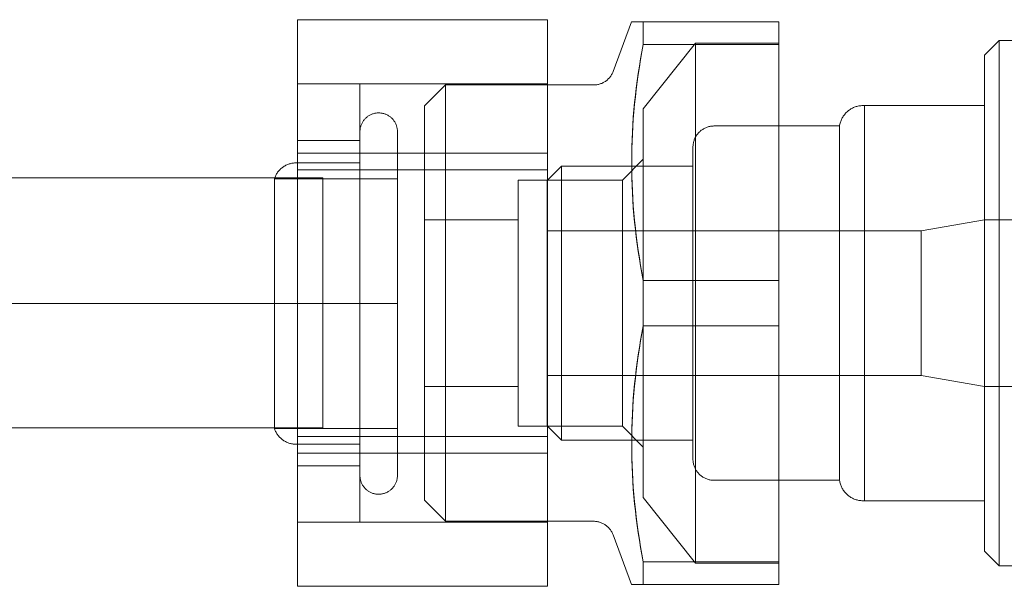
# Model space of a CAD drawing. Header units: millimetres. Extents: x -14995 to -11510, y 364 to 3070.
# Tile 7 of 29: x -14388 to -14341, y 2679 to 2706. Entities that reach past the tile are written whole.
import ezdxf

# ---------------------------------------------------------------- set-up
doc = ezdxf.new("R2010")
doc.units = ezdxf.units.MM
doc.layers.add('G-IMPT', color=8, linetype='Continuous', lineweight=18)
doc.layers.add('M-EQPM', color=50, linetype='Continuous', lineweight=18)

# ---------------------------------------------------------------- blocks, each defined once
blk = doc.blocks.new('HC_Heat Pump_GM_Saunier Duval_GeniaSet TEK_IS_kit complet_2C - HA 10-7_2 STB-985960-Niveau 0')
at = {"layer": 'G-IMPT'}
blk.add_open_spline([(39.478, -176.269), (31.297, -176.269), (23.115, -176.269), (14.934, -176.269)], degree=3, dxfattribs=at)
at = {"layer": 'M-EQPM'}
for p, q in [((34.678, -169.056), (34.678, -162.65)), ((34.678, -162.65), (34.678, -169.055)), ((34.678, -162.65), (46.678, -162.65)), ((46.678, -162.65), (34.678, -162.65)), ((46.678, -169.055), (46.678, -162.65)), ((46.678, -162.65), (46.678, -169.056)), ((50.718, -162.749), (49.83, -165.129)), ((51.278, -162.749), (51.278, -163.837)), ((57.778, -162.749), (51.278, -162.749)), ((51.278, -162.749), (51.278, -163.837)), ((51.278, -162.749), (57.778, -162.749)), ((57.778, -162.749), (57.778, -163.837)), ((57.778, -162.749), (57.778, -163.837)), ((53.786, -163.769), (51.278, -166.93)), ((51.278, -163.837), (57.778, -163.837)), ((57.778, -163.837), (51.278, -163.837)), ((57.778, -163.769), (53.786, -163.769)), ((53.786, -163.769), (53.786, -176.249)), ((57.778, -163.769), (57.778, -176.249)), ((57.778, -175.161), (57.778, -163.837)), ((57.778, -163.837), (57.778, -175.161)), ((68.359, -163.649), (67.659, -164.349)), ((85.618, -163.649), (68.359, -163.649)), ((68.359, -176.249), (68.359, -163.649)), ((67.659, -176.249), (67.659, -164.349)), ((46.678, -165.734), (34.678, -165.734)), ((34.678, -186.764), (34.678, -165.734)), ((34.678, -186.764), (34.678, -165.734)), ((37.678, -165.734), (34.678, -165.734)), ((34.678, -176.249), (34.678, -165.734)), ((37.678, -176.249), (37.678, -165.734)), ((41.785, -165.782), (40.778, -166.789)), ((48.889, -165.782), (41.785, -165.782)), ((41.785, -176.249), (41.785, -165.782)), ((46.678, -165.734), (46.678, -186.764)), ((46.678, -165.734), (46.678, -186.764)), ((40.778, -166.789), (40.778, -176.249)), ((67.659, -166.771), (61.9, -166.771)), ((61.9, -176.249), (61.9, -166.771)), ((67.659, -176.249), (67.659, -166.771)), ((51.278, -176.249), (51.278, -166.93)), ((60.692, -167.749), (54.68, -167.749)), ((60.692, -176.249), (60.692, -167.749)), ((37.678, -168.448), (34.678, -168.448)), ((34.678, -168.448), (34.678, -176.249)), ((37.678, -176.249), (37.678, -168.448)), ((34.678, -169.055), (34.678, -169.853)), ((46.678, -169.055), (34.678, -169.055)), ((34.678, -169.851), (34.678, -169.056)), ((34.678, -169.056), (46.678, -169.056)), ((46.678, -169.853), (46.678, -169.055)), ((46.678, -169.056), (46.678, -169.851)), ((37.678, -169.52), (34.609, -169.52)), ((37.678, -169.52), (37.678, -183.018)), ((37.678, -169.52), (37.678, -183.018)), ((51.278, -169.345), (50.273, -170.35)), ((51.278, -169.345), (51.278, -176.249)), ((34.678, -182.654), (34.678, -169.851)), ((46.678, -169.851), (34.678, -169.851)), ((34.678, -169.853), (34.678, -182.653)), ((34.678, -169.853), (46.678, -169.853)), ((47.35, -169.669), (46.659, -170.36)), ((46.678, -169.851), (46.678, -182.654)), ((46.678, -182.653), (46.678, -169.853)), ((53.659, -169.669), (47.35, -169.669)), ((47.35, -176.249), (47.35, -169.669)), ((53.659, -176.249), (53.659, -169.669)), ((35.893, -170.23), (14.943, -170.23)), ((39.478, -170.28), (33.571, -170.28)), ((33.571, -182.258), (33.571, -170.28)), ((33.571, -182.258), (33.571, -170.28)), ((35.893, -181.821), (35.893, -170.23)), ((39.478, -182.258), (39.478, -170.28)), ((39.478, -182.258), (39.478, -170.28)), ((50.273, -170.35), (45.273, -170.35)), ((45.273, -170.35), (45.273, -176.249)), ((46.659, -176.249), (46.659, -170.36)), ((50.273, -170.35), (50.273, -176.249)), ((35.893, -182.23), (35.893, -170.639)), ((45.273, -172.249), (40.778, -172.249)), ((40.778, -172.249), (40.778, -176.249)), ((45.273, -176.249), (45.273, -172.249)), ((67.659, -172.248), (64.615, -172.784)), ((111.059, -172.248), (67.659, -172.248)), ((67.659, -172.248), (67.659, -176.249)), ((64.615, -172.784), (46.659, -172.784)), ((46.659, -176.249), (46.659, -172.784)), ((64.615, -176.249), (64.615, -172.784)), ((57.778, -175.161), (51.278, -175.161)), ((51.278, -175.161), (51.278, -176.249)), ((51.278, -175.161), (51.278, -176.249)), ((51.278, -175.161), (57.778, -175.161)), ((57.778, -175.161), (57.778, -176.249)), ((57.778, -175.161), (57.778, -176.249)), ((34.678, -176.249), (34.678, -184.05)), ((34.678, -186.764), (34.678, -176.249)), ((37.678, -184.05), (37.678, -176.249)), ((37.678, -186.764), (37.678, -176.249)), ((40.778, -176.249), (40.778, -180.249)), ((40.778, -176.249), (40.778, -185.709)), ((41.785, -186.715), (41.785, -176.249)), ((45.273, -180.249), (45.273, -176.249)), ((45.273, -176.249), (45.273, -182.147)), ((46.659, -182.138), (46.659, -176.249)), ((46.659, -179.713), (46.659, -176.249)), ((47.35, -182.829), (47.35, -176.249)), ((50.273, -176.249), (50.273, -182.147)), ((51.278, -185.567), (51.278, -176.249)), ((51.278, -176.249), (51.278, -177.337)), ((51.278, -176.249), (51.278, -177.337)), ((51.278, -176.249), (51.278, -183.153)), ((53.659, -182.829), (53.659, -176.249)), ((53.786, -176.249), (53.786, -188.729)), ((57.778, -176.249), (57.778, -177.337)), ((57.778, -176.249), (57.778, -177.337)), ((57.778, -176.249), (57.778, -188.729)), ((60.692, -184.749), (60.692, -176.249)), ((61.9, -185.727), (61.9, -176.249)), ((64.615, -179.713), (64.615, -176.249)), ((67.659, -176.249), (67.659, -180.25)), ((67.659, -188.149), (67.659, -176.249)), ((67.659, -185.727), (67.659, -176.249)), ((68.359, -188.849), (68.359, -176.249)), ((51.278, -177.337), (57.778, -177.337)), ((57.778, -177.337), (51.278, -177.337)), ((57.778, -177.337), (57.778, -188.661)), ((57.778, -188.661), (57.778, -177.337)), ((46.659, -179.713), (64.615, -179.713)), ((64.615, -179.713), (67.659, -180.25)), ((40.778, -180.249), (45.273, -180.249)), ((67.659, -180.25), (111.059, -180.25)), ((14.925, -182.23), (35.893, -182.23)), ((33.571, -182.258), (39.478, -182.258)), ((45.273, -182.147), (50.273, -182.147)), ((46.659, -182.138), (47.35, -182.829)), ((50.273, -182.147), (51.278, -183.153)), ((34.678, -182.653), (34.678, -183.442)), ((46.678, -182.653), (34.678, -182.653)), ((34.678, -183.44), (34.678, -182.654)), ((34.678, -182.654), (46.678, -182.654)), ((46.678, -183.442), (46.678, -182.653)), ((46.678, -182.654), (46.678, -183.44)), ((47.35, -182.829), (53.659, -182.829)), ((34.609, -183.018), (37.678, -183.018)), ((34.678, -189.835), (34.678, -183.44)), ((46.678, -183.44), (34.678, -183.44)), ((34.678, -183.442), (34.678, -189.835)), ((34.678, -183.442), (46.678, -183.442)), ((46.678, -183.44), (46.678, -189.835)), ((46.678, -189.835), (46.678, -183.442)), ((34.678, -184.05), (37.678, -184.05)), ((54.68, -184.749), (60.692, -184.749)), ((40.778, -185.709), (41.785, -186.715)), ((51.278, -185.567), (53.786, -188.729)), ((61.9, -185.727), (67.659, -185.727)), ((34.678, -186.764), (46.678, -186.764)), ((34.678, -186.764), (37.678, -186.764)), ((41.785, -186.715), (48.889, -186.715)), ((49.83, -187.369), (50.718, -189.749)), ((67.659, -188.149), (68.359, -188.849)), ((51.278, -188.661), (51.278, -189.749)), ((51.278, -188.661), (57.778, -188.661)), ((51.278, -188.661), (51.278, -189.749)), ((57.778, -188.661), (51.278, -188.661)), ((53.786, -188.729), (57.778, -188.729)), ((57.778, -188.661), (57.778, -189.749)), ((57.778, -188.661), (57.778, -189.749)), ((68.359, -188.849), (85.618, -188.849)), ((34.678, -189.835), (46.678, -189.835)), ((46.678, -189.835), (34.678, -189.835)), ((57.778, -189.749), (51.278, -189.749)), ((51.278, -189.749), (57.778, -189.749))]:
    blk.add_line(p, q, dxfattribs=at)
at = {"layer": 'M-EQPM', "flags": 128}
for points in [[(48.889, -165.782), (48.929, -165.782), (48.969, -165.779), (49.009, -165.775), (49.049, -165.77), (49.088, -165.762), (49.127, -165.754), (49.166, -165.743), (49.205, -165.731), (49.242, -165.718), (49.28, -165.703), (49.316, -165.687), (49.353, -165.669), (49.388, -165.65), (49.422, -165.629), (49.456, -165.607), (49.489, -165.584), (49.52, -165.559), (49.551, -165.533), (49.581, -165.506), (49.609, -165.478), (49.637, -165.448), (49.663, -165.418), (49.688, -165.386), (49.712, -165.354), (49.734, -165.321), (49.755, -165.286), (49.775, -165.251), (49.793, -165.215), (49.81, -165.179), (49.825, -165.142), (49.83, -165.129)], [(60.692, -167.749), (60.7, -167.703), (60.71, -167.658), (60.721, -167.614), (60.734, -167.569), (60.749, -167.526), (60.766, -167.483), (60.784, -167.441), (60.804, -167.399), (60.825, -167.359), (60.849, -167.319), (60.873, -167.28), (60.9, -167.242), (60.928, -167.206), (60.957, -167.17), (60.988, -167.136), (61.02, -167.103), (61.053, -167.071), (61.087, -167.04), (61.123, -167.011), (61.16, -166.984), (61.198, -166.958), (61.237, -166.933), (61.277, -166.91), (61.318, -166.889), (61.359, -166.869), (61.402, -166.851), (61.445, -166.835), (61.488, -166.82), (61.532, -166.808), (61.577, -166.797), (61.622, -166.787), (61.668, -166.78), (61.713, -166.774), (61.759, -166.771), (61.805, -166.769), (61.851, -166.769), (61.897, -166.77), (61.9, -166.771)], [(37.678, -168.021), (37.679, -167.985), (37.681, -167.949), (37.685, -167.914), (37.69, -167.878), (37.696, -167.843), (37.704, -167.807), (37.713, -167.773), (37.724, -167.738), (37.736, -167.704), (37.749, -167.671), (37.764, -167.638), (37.78, -167.606), (37.797, -167.574), (37.816, -167.543), (37.835, -167.513), (37.856, -167.484), (37.878, -167.455), (37.902, -167.428), (37.926, -167.401), (37.951, -167.376), (37.977, -167.351), (38.005, -167.328), (38.033, -167.305), (38.062, -167.284), (38.092, -167.264), (38.123, -167.245), (38.154, -167.228), (38.186, -167.211), (38.219, -167.196), (38.252, -167.183), (38.286, -167.17), (38.32, -167.159), (38.355, -167.15), (38.39, -167.141), (38.425, -167.134), (38.461, -167.129), (38.497, -167.125), (38.532, -167.123), (38.568, -167.121), (38.604, -167.122), (38.64, -167.124), (38.676, -167.127), (38.712, -167.131), (38.747, -167.137), (38.783, -167.145), (38.818, -167.154), (38.852, -167.164), (38.886, -167.176), (38.92, -167.189), (38.953, -167.203), (38.985, -167.219), (39.017, -167.236), (39.048, -167.254), (39.078, -167.273), (39.108, -167.294), (39.137, -167.316), (39.164, -167.338), (39.191, -167.362), (39.217, -167.387), (39.242, -167.413), (39.266, -167.44), (39.288, -167.468), (39.31, -167.497), (39.33, -167.527), (39.349, -167.557), (39.367, -167.589), (39.384, -167.621), (39.399, -167.653), (39.413, -167.686), (39.426, -167.72), (39.438, -167.754), (39.448, -167.789), (39.456, -167.824), (39.463, -167.859), (39.469, -167.894), (39.474, -167.93), (39.476, -167.966), (39.478, -168.002), (39.478, -168.021)], [(53.659, -168.77), (53.66, -168.729), (53.662, -168.688), (53.666, -168.647), (53.672, -168.607), (53.679, -168.567), (53.688, -168.527), (53.699, -168.487), (53.711, -168.448), (53.724, -168.41), (53.739, -168.372), (53.756, -168.335), (53.774, -168.298), (53.794, -168.262), (53.815, -168.227), (53.837, -168.193), (53.861, -168.16), (53.886, -168.128), (53.912, -168.096), (53.94, -168.066), (53.968, -168.037), (53.998, -168.009), (54.029, -167.983), (54.061, -167.957), (54.094, -167.933), (54.128, -167.91), (54.163, -167.889), (54.199, -167.869), (54.235, -167.851), (54.272, -167.834), (54.31, -167.818), (54.348, -167.804), (54.387, -167.791), (54.426, -167.781), (54.466, -167.771), (54.506, -167.763), (54.547, -167.757), (54.587, -167.753), (54.628, -167.75), (54.669, -167.749), (54.68, -167.749)], [(37.678, -184.517), (37.678, -184.51), (37.678, -184.491), (37.678, -184.458), (37.678, -184.412), (37.678, -184.352), (37.678, -184.28), (37.678, -184.196), (37.678, -184.098), (37.678, -183.988), (37.678, -183.866), (37.678, -183.731), (37.678, -183.585), (37.678, -183.427), (37.678, -183.257), (37.678, -183.076), (37.678, -182.885), (37.678, -182.682), (37.678, -182.47), (37.678, -182.247), (37.678, -182.015), (37.678, -181.774), (37.678, -181.524), (37.678, -181.266), (37.678, -180.999), (37.678, -180.725), (37.678, -180.444), (37.678, -180.157), (37.678, -179.863), (37.678, -179.563), (37.678, -179.258), (37.678, -178.948), (37.678, -178.634), (37.678, -178.316), (37.678, -177.995), (37.678, -177.671), (37.678, -177.345), (37.678, -177.017), (37.678, -176.688), (37.678, -176.358), (37.678, -176.028), (37.678, -175.699), (37.678, -175.37), (37.678, -175.043), (37.678, -174.718), (37.678, -174.395), (37.678, -174.076), (37.678, -173.759), (37.678, -173.447), (37.678, -173.14), (37.678, -172.837), (37.678, -172.54), (37.678, -172.249), (37.678, -171.964), (37.678, -171.686), (37.678, -171.415), (37.678, -171.153), (37.678, -170.898), (37.678, -170.652), (37.678, -170.415), (37.678, -170.187), (37.678, -169.969), (37.678, -169.762), (37.678, -169.564), (37.678, -169.377), (37.678, -169.202), (37.678, -169.037), (37.678, -168.885), (37.678, -168.744), (37.678, -168.615), (37.678, -168.498), (37.678, -168.394), (37.678, -168.302), (37.678, -168.223), (37.678, -168.157), (37.678, -168.104), (37.678, -168.064), (37.678, -168.037), (37.678, -168.023), (37.678, -168.021)], [(37.678, -168.021), (37.678, -168.028), (37.678, -168.048), (37.678, -168.081), (37.678, -168.127), (37.678, -168.186), (37.678, -168.258), (37.678, -168.343), (37.678, -168.44), (37.678, -168.55), (37.678, -168.672), (37.678, -168.807), (37.678, -168.953), (37.678, -169.112), (37.678, -169.281), (37.678, -169.462), (37.678, -169.654), (37.678, -169.856), (37.678, -170.068), (37.678, -170.291), (37.678, -170.523), (37.678, -170.764), (37.678, -171.014), (37.678, -171.272), (37.678, -171.539), (37.678, -171.813), (37.678, -172.094), (37.678, -172.382), (37.678, -172.676), (37.678, -172.975), (37.678, -173.281), (37.678, -173.59), (37.678, -173.904), (37.678, -174.222), (37.678, -174.543), (37.678, -174.867), (37.678, -175.193), (37.678, -175.521), (37.678, -175.85), (37.678, -176.18), (37.678, -176.51), (37.678, -176.839), (37.678, -177.168), (37.678, -177.495), (37.678, -177.82), (37.678, -178.143), (37.678, -178.463), (37.678, -178.779), (37.678, -179.091), (37.678, -179.399), (37.678, -179.701), (37.678, -179.999), (37.678, -180.29), (37.678, -180.575), (37.678, -180.852), (37.678, -181.123), (37.678, -181.386), (37.678, -181.64), (37.678, -181.886), (37.678, -182.123), (37.678, -182.351), (37.678, -182.569), (37.678, -182.777), (37.678, -182.974), (37.678, -183.161), (37.678, -183.337), (37.678, -183.501), (37.678, -183.654), (37.678, -183.795), (37.678, -183.924), (37.678, -184.04), (37.678, -184.145), (37.678, -184.236), (37.678, -184.315), (37.678, -184.381), (37.678, -184.434), (37.678, -184.474), (37.678, -184.501), (37.678, -184.515), (37.678, -184.517)], [(39.478, -168.021), (39.478, -168.028), (39.478, -168.048), (39.478, -168.081), (39.478, -168.127), (39.478, -168.186), (39.478, -168.258), (39.478, -168.343), (39.478, -168.44), (39.478, -168.55), (39.478, -168.672), (39.478, -168.807), (39.478, -168.953), (39.478, -169.112), (39.478, -169.281), (39.478, -169.462), (39.478, -169.654), (39.478, -169.856), (39.478, -170.068), (39.478, -170.291), (39.478, -170.523), (39.478, -170.764), (39.478, -171.014), (39.478, -171.272), (39.478, -171.539), (39.478, -171.813), (39.478, -172.094), (39.478, -172.382), (39.478, -172.676), (39.478, -172.975), (39.478, -173.281), (39.478, -173.59), (39.478, -173.904), (39.478, -174.222), (39.478, -174.543), (39.478, -174.867), (39.478, -175.193), (39.478, -175.521), (39.478, -175.85), (39.478, -176.18), (39.478, -176.51), (39.478, -176.839), (39.478, -177.168), (39.478, -177.495), (39.478, -177.82), (39.478, -178.143), (39.478, -178.463), (39.478, -178.779), (39.478, -179.091), (39.478, -179.399), (39.478, -179.701), (39.478, -179.999), (39.478, -180.29), (39.478, -180.575), (39.478, -180.852), (39.478, -181.123), (39.478, -181.386), (39.478, -181.64), (39.478, -181.886), (39.478, -182.123), (39.478, -182.351), (39.478, -182.569), (39.478, -182.777), (39.478, -182.974), (39.478, -183.161), (39.478, -183.337), (39.478, -183.501), (39.478, -183.654), (39.478, -183.795), (39.478, -183.924), (39.478, -184.04), (39.478, -184.145), (39.478, -184.236), (39.478, -184.315), (39.478, -184.381), (39.478, -184.434), (39.478, -184.474), (39.478, -184.501), (39.478, -184.515), (39.478, -184.517)], [(39.478, -184.517), (39.478, -184.51), (39.478, -184.491), (39.478, -184.458), (39.478, -184.412), (39.478, -184.352), (39.478, -184.28), (39.478, -184.196), (39.478, -184.098), (39.478, -183.988), (39.478, -183.866), (39.478, -183.731), (39.478, -183.585), (39.478, -183.427), (39.478, -183.257), (39.478, -183.076), (39.478, -182.885), (39.478, -182.682), (39.478, -182.47), (39.478, -182.247), (39.478, -182.015), (39.478, -181.774), (39.478, -181.524), (39.478, -181.266), (39.478, -180.999), (39.478, -180.725), (39.478, -180.444), (39.478, -180.157), (39.478, -179.863), (39.478, -179.563), (39.478, -179.258), (39.478, -178.948), (39.478, -178.634), (39.478, -178.316), (39.478, -177.995), (39.478, -177.671), (39.478, -177.345), (39.478, -177.017), (39.478, -176.688), (39.478, -176.358), (39.478, -176.028), (39.478, -175.699), (39.478, -175.37), (39.478, -175.043), (39.478, -174.718), (39.478, -174.395), (39.478, -174.076), (39.478, -173.759), (39.478, -173.447), (39.478, -173.14), (39.478, -172.837), (39.478, -172.54), (39.478, -172.249), (39.478, -171.964), (39.478, -171.686), (39.478, -171.415), (39.478, -171.153), (39.478, -170.898), (39.478, -170.652), (39.478, -170.415), (39.478, -170.187), (39.478, -169.969), (39.478, -169.762), (39.478, -169.564), (39.478, -169.377), (39.478, -169.202), (39.478, -169.037), (39.478, -168.885), (39.478, -168.744), (39.478, -168.615), (39.478, -168.498), (39.478, -168.394), (39.478, -168.302), (39.478, -168.223), (39.478, -168.157), (39.478, -168.104), (39.478, -168.064), (39.478, -168.037), (39.478, -168.023), (39.478, -168.021)], [(53.659, -176.249), (53.659, -175.95), (53.659, -175.651), (53.659, -175.354), (53.659, -175.057), (53.659, -174.763), (53.659, -174.471), (53.659, -174.182), (53.659, -173.896), (53.659, -173.614), (53.659, -173.336), (53.659, -173.063), (53.659, -172.795), (53.659, -172.533), (53.659, -172.276), (53.659, -172.026), (53.659, -171.782), (53.659, -171.546), (53.659, -171.317), (53.659, -171.096), (53.659, -170.884), (53.659, -170.68), (53.659, -170.484), (53.659, -170.298), (53.659, -170.122), (53.659, -169.955), (53.659, -169.799), (53.659, -169.653), (53.659, -169.517), (53.659, -169.392), (53.659, -169.278), (53.659, -169.175), (53.659, -169.084), (53.659, -169.004), (53.659, -168.935), (53.659, -168.878), (53.659, -168.834), (53.659, -168.8), (53.659, -168.779), (53.659, -168.77)], [(53.659, -168.77), (53.659, -168.776), (53.659, -168.794), (53.659, -168.823), (53.659, -168.865), (53.659, -168.919), (53.659, -168.984), (53.659, -169.061), (53.659, -169.149), (53.659, -169.249), (53.659, -169.36), (53.659, -169.482), (53.659, -169.615), (53.659, -169.758), (53.659, -169.912), (53.659, -170.076), (53.659, -170.25), (53.659, -170.433), (53.659, -170.626), (53.659, -170.828), (53.659, -171.038), (53.659, -171.257), (53.659, -171.484), (53.659, -171.718), (53.659, -171.959), (53.659, -172.208), (53.659, -172.463), (53.659, -172.724), (53.659, -172.99), (53.659, -173.262), (53.659, -173.539), (53.659, -173.82), (53.659, -174.105), (53.659, -174.393), (53.659, -174.684), (53.659, -174.978), (53.659, -175.273), (53.659, -175.571), (53.659, -175.869), (53.659, -176.168), (53.659, -176.249)], [(33.571, -170.28), (33.585, -170.239), (33.601, -170.198), (33.618, -170.158), (33.637, -170.119), (33.657, -170.08), (33.679, -170.043), (33.703, -170.006), (33.727, -169.97), (33.754, -169.936), (33.781, -169.902), (33.81, -169.869), (33.841, -169.838), (33.872, -169.808), (33.905, -169.779), (33.938, -169.752), (33.973, -169.725), (34.009, -169.701), (34.046, -169.677), (34.084, -169.656), (34.122, -169.635), (34.161, -169.617), (34.202, -169.6), (34.242, -169.584), (34.284, -169.57), (34.325, -169.558), (34.368, -169.548), (34.41, -169.539), (34.453, -169.532), (34.496, -169.526), (34.54, -169.523), (34.583, -169.521), (34.609, -169.52)], [(53.659, -176.249), (53.659, -176.548), (53.659, -176.847), (53.659, -177.144), (53.659, -177.441), (53.659, -177.735), (53.659, -178.027), (53.659, -178.316), (53.659, -178.602), (53.659, -178.884), (53.659, -179.162), (53.659, -179.435), (53.659, -179.703), (53.659, -179.965), (53.659, -180.222), (53.659, -180.472), (53.659, -180.716), (53.659, -180.952), (53.659, -181.181), (53.659, -181.402), (53.659, -181.614), (53.659, -181.818), (53.659, -182.014), (53.659, -182.199), (53.659, -182.376), (53.659, -182.543), (53.659, -182.699), (53.659, -182.845), (53.659, -182.981), (53.659, -183.106), (53.659, -183.22), (53.659, -183.323), (53.659, -183.414), (53.659, -183.494), (53.659, -183.563), (53.659, -183.619), (53.659, -183.664), (53.659, -183.697), (53.659, -183.719), (53.659, -183.728)], [(53.659, -183.728), (53.659, -183.722), (53.659, -183.704), (53.659, -183.674), (53.659, -183.633), (53.659, -183.579), (53.659, -183.514), (53.659, -183.437), (53.659, -183.349), (53.659, -183.249), (53.659, -183.138), (53.659, -183.016), (53.659, -182.883), (53.659, -182.74), (53.659, -182.586), (53.659, -182.422), (53.659, -182.248), (53.659, -182.065), (53.659, -181.872), (53.659, -181.67), (53.659, -181.46), (53.659, -181.241), (53.659, -181.014), (53.659, -180.78), (53.659, -180.538), (53.659, -180.29), (53.659, -180.035), (53.659, -179.774), (53.659, -179.508), (53.659, -179.236), (53.659, -178.959), (53.659, -178.678), (53.659, -178.393), (53.659, -178.105), (53.659, -177.814), (53.659, -177.52), (53.659, -177.224), (53.659, -176.927), (53.659, -176.629), (53.659, -176.33), (53.659, -176.249)], [(34.609, -183.018), (34.566, -183.017), (34.522, -183.014), (34.479, -183.01), (34.436, -183.004), (34.393, -182.996), (34.35, -182.987), (34.308, -182.975), (34.267, -182.963), (34.226, -182.948), (34.185, -182.932), (34.145, -182.914), (34.106, -182.895), (34.068, -182.874), (34.031, -182.852), (33.994, -182.828), (33.959, -182.802), (33.925, -182.776), (33.891, -182.748), (33.859, -182.718), (33.828, -182.688), (33.798, -182.656), (33.77, -182.623), (33.743, -182.589), (33.717, -182.554), (33.693, -182.517), (33.67, -182.48), (33.649, -182.442), (33.629, -182.403), (33.611, -182.364), (33.594, -182.324), (33.579, -182.283), (33.571, -182.258)], [(54.68, -184.749), (54.639, -184.748), (54.598, -184.746), (54.558, -184.742), (54.517, -184.736), (54.477, -184.729), (54.437, -184.72), (54.398, -184.709), (54.359, -184.697), (54.32, -184.684), (54.282, -184.669), (54.245, -184.652), (54.208, -184.634), (54.172, -184.614), (54.137, -184.593), (54.103, -184.571), (54.07, -184.547), (54.038, -184.522), (54.007, -184.496), (53.976, -184.468), (53.947, -184.44), (53.92, -184.41), (53.893, -184.379), (53.867, -184.347), (53.843, -184.314), (53.821, -184.28), (53.799, -184.245), (53.779, -184.209), (53.761, -184.173), (53.744, -184.136), (53.728, -184.098), (53.714, -184.06), (53.702, -184.021), (53.691, -183.982), (53.681, -183.942), (53.674, -183.902), (53.668, -183.861), (53.663, -183.821), (53.66, -183.78), (53.659, -183.739), (53.659, -183.728)], [(39.478, -184.517), (39.477, -184.553), (39.475, -184.589), (39.472, -184.625), (39.467, -184.66), (39.46, -184.696), (39.452, -184.731), (39.443, -184.766), (39.432, -184.8), (39.42, -184.834), (39.407, -184.867), (39.392, -184.9), (39.376, -184.932), (39.359, -184.964), (39.341, -184.995), (39.321, -185.025), (39.3, -185.054), (39.278, -185.083), (39.255, -185.11), (39.231, -185.137), (39.205, -185.163), (39.179, -185.187), (39.152, -185.211), (39.123, -185.233), (39.094, -185.254), (39.064, -185.274), (39.034, -185.293), (39.002, -185.311), (38.97, -185.327), (38.938, -185.342), (38.904, -185.356), (38.87, -185.368), (38.836, -185.379), (38.802, -185.389), (38.766, -185.397), (38.731, -185.404), (38.696, -185.409), (38.66, -185.413), (38.624, -185.416), (38.588, -185.417), (38.552, -185.417), (38.516, -185.415), (38.48, -185.412), (38.444, -185.407), (38.409, -185.401), (38.374, -185.393), (38.339, -185.384), (38.304, -185.374), (38.27, -185.363), (38.237, -185.35), (38.204, -185.335), (38.171, -185.32), (38.139, -185.303), (38.108, -185.285), (38.078, -185.265), (38.049, -185.245), (38.02, -185.223), (37.992, -185.2), (37.965, -185.176), (37.939, -185.151), (37.915, -185.125), (37.891, -185.098), (37.868, -185.07), (37.847, -185.041), (37.826, -185.011), (37.807, -184.981), (37.789, -184.95), (37.772, -184.918), (37.757, -184.885), (37.743, -184.852), (37.73, -184.818), (37.719, -184.784), (37.709, -184.75), (37.7, -184.715), (37.693, -184.679), (37.687, -184.644), (37.683, -184.608), (37.68, -184.572), (37.678, -184.536), (37.678, -184.517)], [(61.9, -185.727), (61.854, -185.729), (61.808, -185.729), (61.762, -185.727), (61.716, -185.724), (61.671, -185.718), (61.625, -185.711), (61.58, -185.702), (61.535, -185.691), (61.491, -185.678), (61.447, -185.664), (61.404, -185.648), (61.362, -185.63), (61.32, -185.61), (61.279, -185.589), (61.239, -185.566), (61.2, -185.542), (61.162, -185.516), (61.125, -185.488), (61.09, -185.459), (61.055, -185.429), (61.022, -185.397), (60.99, -185.364), (60.959, -185.33), (60.929, -185.295), (60.902, -185.258), (60.875, -185.22), (60.85, -185.182), (60.827, -185.142), (60.805, -185.101), (60.785, -185.06), (60.767, -185.018), (60.75, -184.975), (60.735, -184.931), (60.722, -184.887), (60.71, -184.843), (60.701, -184.798), (60.693, -184.752), (60.692, -184.749)], [(49.83, -187.369), (49.815, -187.332), (49.799, -187.295), (49.781, -187.259), (49.762, -187.223), (49.741, -187.189), (49.719, -187.155), (49.696, -187.122), (49.672, -187.091), (49.646, -187.06), (49.619, -187.03), (49.591, -187.001), (49.561, -186.974), (49.531, -186.948), (49.499, -186.923), (49.467, -186.899), (49.434, -186.876), (49.4, -186.855), (49.365, -186.835), (49.329, -186.817), (49.292, -186.8), (49.255, -186.785), (49.217, -186.771), (49.179, -186.758), (49.141, -186.748), (49.101, -186.738), (49.062, -186.731), (49.022, -186.724), (48.982, -186.72), (48.942, -186.717), (48.902, -186.716), (48.889, -186.715)]]:
    blk.add_lwpolyline(points, dxfattribs=at)
at = {"layer": 'M-EQPM'}
for points in [[(51.278, -162.749), (50.905, -162.749), (50.718, -162.749), (50.718, -162.749)], [(50.718, -162.749), (50.718, -162.749), (50.905, -162.749), (51.278, -162.749)], [(51.278, -175.161), (50.905, -173.238), (50.532, -169.427), (50.905, -165.688), (51.278, -163.837)], [(51.278, -163.837), (50.905, -165.76), (50.532, -169.571), (50.905, -173.31), (51.278, -175.161)], [(51.278, -177.337), (50.905, -179.26), (50.532, -183.071), (50.905, -186.81), (51.278, -188.661)], [(51.278, -188.661), (50.905, -186.738), (50.532, -182.927), (50.905, -179.188), (51.278, -177.337)], [(51.278, -189.749), (50.905, -189.749), (50.718, -189.749), (50.718, -189.749)], [(50.718, -189.749), (50.718, -189.749), (50.905, -189.749), (51.278, -189.749)]]:
    blk.add_open_spline(points, degree=3, dxfattribs=at)

msp = doc.modelspace()

# ---------------------------------------------------------------- block references
at = {"layer": 'M-EQPM'}
msp.add_blockref('HC_Heat Pump_GM_Saunier Duval_GeniaSet TEK_IS_kit complet_2C - HA 10-7_2 STB-985960-Niveau 0', (-14409.45, 2868.526), dxfattribs=at)

doc.saveas('drawing.dxf')
